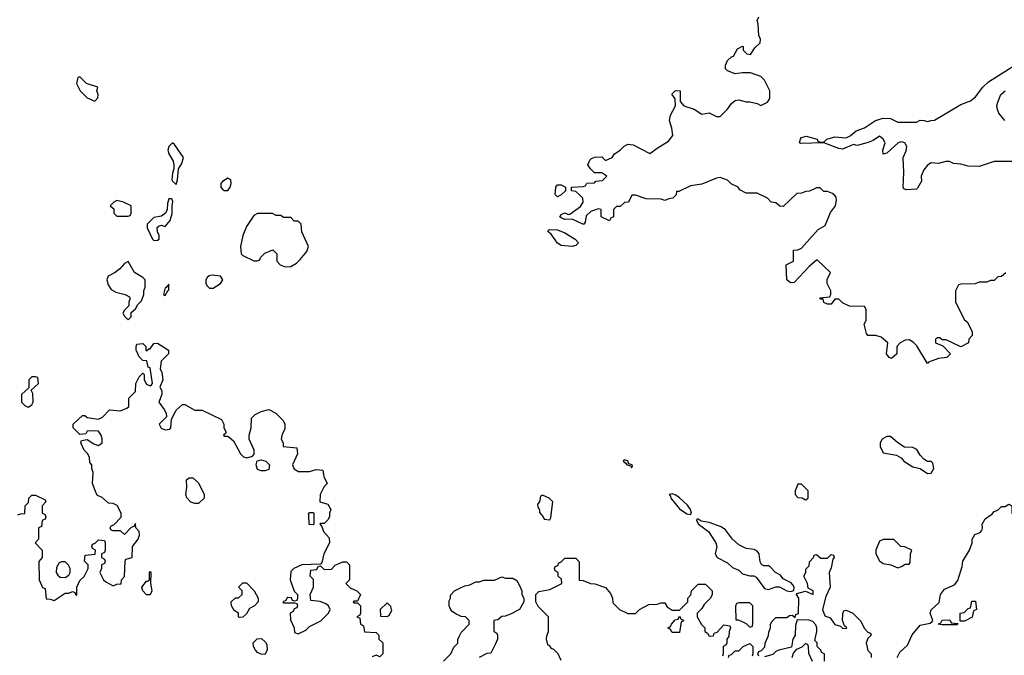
# Model space of a CAD drawing. Header units: inches. Extents: x 2380053 to 2584298, y 380219 to 546618.
# Tile 217 of 256: x 2457625 to 2462945, y 489242 to 492675. Entities that reach past the tile are written whole.
import ezdxf

# ---------------------------------------------------------------- set-up
doc = ezdxf.new("R2010")
doc.units = ezdxf.units.IN
doc.header["$MEASUREMENT"] = 0
for name, color, linetype in [('C4458', 7, 'Continuous'), ('C4459', 7, 'Continuous'), ('C4468', 7, 'Continuous'), ('C4469', 7, 'Continuous')]:
    doc.layers.add(name, color=color, linetype=linetype)

msp = doc.modelspace()

# ---------------------------------------------------------------- linework, layer by layer
at = {"layer": 'C4458', "color": 2, "elevation": 46}
for points in [[(2457762.7, 490000), (2457766, 489990), (2457762, 489978), (2457746, 489970), (2457742, 489938), (2457726, 489930), (2457726, 489870), (2457708, 489850), (2457746, 489810), (2457746, 489770), (2457728.4, 489748.4), (2457728.9, 489648.9), (2457747.3, 489607.3), (2457762, 489602), (2457767.3, 489547.3), (2457790, 489546), (2457810, 489538), (2457870, 489578), (2457890, 489578), (2457910, 489586), (2457922, 489582), (2457926, 489570), (2457932.7, 489567.3), (2457934, 489610), (2457942, 489630), (2457950, 489646), (2457972.7, 489667.3), (2457994, 489710), (2457994, 489730), (2457974, 489750), (2457978, 489782), (2458032.7, 489787.3), (2458034, 489810), (2458018, 489818), (2458014, 489830), (2458018, 489842), (2458032.7, 489847.3), (2458050, 489866), (2458082, 489862), (2458086, 489850), (2458086, 489810), (2458082, 489798), (2458066, 489790), (2458066, 489770), (2458082, 489762), (2458086, 489750), (2458082, 489738), (2458066, 489730), (2458066, 489710), (2458058, 489690), (2458078, 489650), (2458090, 489638), (2458130, 489618), (2458150, 489626), (2458172.7, 489627.3), (2458174, 489650), (2458191.6, 489668.4), (2458194, 489750), (2458198, 489762), (2458232, 489770), (2458234, 489830), (2458264.7, 489870), (2458271, 489890), (2458270.8, 489910), (2458252, 489930), (2458250, 489954), (2458242, 489938), (2458227.3, 489932.7), (2458190, 489894), (2458170, 489914), (2458130, 489914), (2458118, 489918), (2458114, 489930), (2458118, 489942), (2458132.7, 489947.3), (2458172.7, 489987.3), (2458172.3, 490000)], [(2459298, 490000), (2459298, 489990), (2459290, 489974), (2459270, 489954), (2459250, 489954), (2459246, 489950), (2459258, 489938), (2459266, 489910), (2459296.4, 489876.4), (2459298, 489850), (2459268, 489790), (2459256.4, 489743.6), (2459250, 489734), (2459148.9, 489731.1), (2459106, 489710), (2459090, 489694), (2459086, 489650), (2459108, 489588), (2459126, 489570), (2459126, 489550), (2459122, 489538), (2459110, 489534), (2459098, 489538), (2459092.7, 489552.7), (2459070, 489554), (2459062, 489538), (2459046, 489530), (2459050, 489526), (2459110, 489526), (2459122, 489522), (2459126, 489510), (2459122, 489498), (2459107.3, 489492.7), (2459102, 489478), (2459086, 489470), (2459087.3, 489432.7), (2459108, 489390), (2459110, 489366), (2459130, 489358), (2459170, 489378), (2459190, 489398), (2459251.1, 489428.9), (2459294, 489470), (2459302, 489490), (2459294, 489510), (2459279.6, 489519.6), (2459247.3, 489532.7), (2459198, 489538), (2459194, 489570), (2459212, 489610), (2459211.6, 489651.6), (2459194, 489670), (2459198, 489702), (2459230, 489706), (2459238, 489722), (2459250, 489726), (2459270, 489706), (2459310, 489708), (2459330, 489728), (2459370, 489746), (2459390, 489746), (2459406, 489730), (2459406, 489650), (2459386, 489630), (2459410, 489606), (2459446, 489590), (2459466, 489570), (2459450, 489534), (2459430, 489534), (2459426, 489530), (2459430, 489526), (2459450, 489526), (2459466, 489510), (2459466, 489470), (2459462, 489458), (2459446, 489450), (2459462, 489442), (2459466, 489410), (2459482, 489402), (2459488, 489368), (2459550, 489366), (2459566, 489350), (2459566, 489330), (2459586, 489310), (2459586, 489250), (2459570, 489234), (2459550, 489242), (2459530, 489234)], [(2459214, 490000), (2459214, 489950), (2459210, 489946), (2459188.4, 489948.4), (2459186.4, 490000)], [(2460000, 489456.4), (2459983.6, 489463.6), (2459959.6, 489479.6), (2459950, 489494), (2459944.7, 489510), (2459944.7, 489535.3), (2459952, 489550), (2459952.7, 489567.3), (2459974, 489590), (2460000, 489603)], [(2459914, 489210), (2459954, 489250), (2459970, 489286), (2459992, 489308), (2459992.7, 489327.3), (2460000, 489343.7)]]:
    msp.add_lwpolyline(points, dxfattribs=at)
for points in [[(2457870, 489746), (2457850, 489746), (2457838, 489742), (2457823.6, 489716.4), (2457822, 489690), (2457830, 489674), (2457843.6, 489663.6), (2457870, 489662), (2457890, 489674), (2457898, 489690), (2457898, 489710), (2457888.4, 489728.4)], [(2458330, 489568), (2458310, 489569), (2458289.3, 489590), (2458285.2, 489610), (2458310, 489642), (2458318, 489642), (2458326, 489650), (2458326, 489690), (2458330, 489694), (2458334, 489690), (2458331.3, 489630), (2458338, 489590)], [(2458810, 489446), (2458806, 489450), (2458806, 489470), (2458783.1, 489483.1), (2458768.4, 489508.4), (2458768, 489530), (2458790, 489552), (2458807.3, 489552.7), (2458826, 489570), (2458826, 489590), (2458806, 489610), (2458830, 489634), (2458850, 489634), (2458892, 489590), (2458914, 489550), (2458914, 489530), (2458894, 489510), (2458865.4, 489494.6), (2458850, 489466), (2458830, 489448)], [(2459610, 489526), (2459572, 489490), (2459574, 489454), (2459610, 489452), (2459620.4, 489459.6), (2459635.3, 489484.7), (2459630, 489506)], [(2458950, 489246), (2458930, 489248), (2458910, 489258), (2458898, 489270), (2458888, 489290), (2458886, 489310), (2458908.4, 489331.6), (2458932, 489332), (2458952.7, 489312.7), (2458959.6, 489299.6), (2458962, 489270)]]:
    msp.add_lwpolyline(points, close=True, dxfattribs=at)
at = {"layer": 'C4459', "color": 2, "elevation": 46}
for points in [[(2457950, 492366), (2457938, 492362), (2457932, 492330), (2457952, 492290), (2457990, 492252), (2458030, 492234), (2458047.3, 492252.7), (2458048, 492270), (2458042, 492290), (2458046, 492310), (2457986, 492330)], [(2458450, 492009), (2458431, 491990), (2458424.9, 491970), (2458430.6, 491950), (2458454, 491910), (2458457.3, 491890), (2458458, 491870), (2458450, 491846), (2458446.8, 491810), (2458450, 491802), (2458470, 491784.7), (2458477.2, 491810), (2458482, 491870), (2458501.5, 491898.5), (2458509.4, 491930), (2458461.2, 492001.2)], [(2458750, 491818), (2458719.6, 491800.4), (2458712, 491790), (2458712, 491770), (2458719.6, 491759.6), (2458730, 491752), (2458750, 491752), (2458762, 491770), (2458768, 491790), (2458766, 491810)], [(2458150, 491698), (2458134, 491690), (2458114, 491670), (2458132.7, 491652.7), (2458134, 491630), (2458150, 491614), (2458210, 491614), (2458222, 491618), (2458226, 491630), (2458226, 491670), (2458186, 491690)], [(2458430, 491708), (2458422.8, 491682.8), (2458421, 491650), (2458412, 491630), (2458390, 491614), (2458350, 491606), (2458314, 491570), (2458314, 491550), (2458342, 491490), (2458350, 491482), (2458370, 491484.7), (2458378, 491490), (2458378, 491510), (2458368.4, 491528.4), (2458367.3, 491552.7), (2458378, 491562), (2458390, 491564.7), (2458410, 491558), (2458437.2, 491590), (2458448, 491628), (2458448, 491670), (2458452.7, 491692.7), (2458447.3, 491707.3)], [(2458990, 491628), (2458910, 491628), (2458890, 491618), (2458850, 491558), (2458831, 491510), (2458818, 491450), (2458822, 491410), (2458830, 491402), (2458890, 491372), (2458907.3, 491372.7), (2458922, 491378), (2458926, 491390), (2458950, 491414), (2458992, 491432), (2459014, 491410), (2459014, 491370), (2459031.6, 491351.6), (2459059.6, 491339.6), (2459090, 491342), (2459120.4, 491359.6), (2459140.4, 491379.6), (2459176.4, 491423.6), (2459186, 491450), (2459148.4, 491528.4), (2459146, 491570), (2459130, 491586), (2459107.3, 491587.3), (2459090, 491606), (2459050, 491606), (2459036.4, 491616.4), (2459010, 491618)], [(2458210, 491368), (2458190, 491358), (2458166, 491330), (2458141, 491310), (2458102, 491290), (2458096, 491270), (2458102.8, 491242.8), (2458118, 491218), (2458143.5, 491203.5), (2458194, 491190), (2458218, 491178), (2458222, 491170), (2458214, 491150), (2458214, 491130), (2458190, 491106), (2458182, 491090), (2458190, 491074), (2458210, 491054), (2458226, 491070), (2458227.3, 491092.7), (2458250, 491114), (2458263.1, 491136.9), (2458283.1, 491156.9), (2458295.3, 491190), (2458295.3, 491210), (2458302, 491230), (2458302, 491270), (2458290, 491282), (2458244, 491310)], [(2458664.5, 491295.5), (2458647.7, 491292.3), (2458637.3, 491282.7), (2458630.8, 491270), (2458630.8, 491250), (2458636.8, 491236.8), (2458650, 491224), (2458670, 491224.9), (2458708.7, 491250), (2458722, 491270), (2458708.9, 491288.9)], [(2458430, 491246), (2458414, 491226), (2458410, 491226), (2458402, 491190), (2458410, 491184.7), (2458426, 491214), (2458430, 491214)], [(2457710, 490746), (2457690, 490746), (2457674, 490730), (2457674, 490686), (2457634, 490650), (2457634, 490610), (2457654, 490590), (2457670, 490582), (2457690, 490594), (2457698, 490610), (2457695.3, 490655.3), (2457686, 490674), (2457726, 490710), (2457722, 490742)], [(2458930, 490238), (2458910, 490246), (2458902, 490270), (2458908, 490292), (2458930, 490298), (2458954, 490290), (2458974, 490270), (2458970, 490246), (2458950, 490238)], [(2458570, 490062), (2458550, 490069), (2458528.4, 490091.6), (2458522, 490110), (2458528, 490150), (2458526, 490190), (2458540.4, 490199.6), (2458559.6, 490199.6), (2458590, 490174), (2458622, 490110), (2458622, 490090), (2458590, 490062)]]:
    msp.add_lwpolyline(points, close=True, dxfattribs=at)
for points in [[(2458172.3, 490000), (2458172, 490010), (2458151.1, 490051.1), (2458130, 490062), (2458103.6, 490063.6), (2458070, 490094), (2458045.4, 490105.4), (2458036.9, 490116.9), (2458018, 490170), (2458022, 490230), (2458014, 490250), (2458014, 490270), (2458003.6, 490283.6), (2458002, 490310), (2457992, 490330), (2457972, 490350), (2457954, 490390), (2457958, 490402), (2457990, 490408), (2458024.7, 490384.7), (2458050, 490375.3), (2458071, 490390), (2458070.9, 490410.9), (2458064.7, 490430), (2458050, 490452), (2458030, 490454), (2457988.4, 490451.6), (2457982, 490438), (2457950, 490434), (2457914, 490470), (2457914, 490490), (2457963.6, 490536.4), (2457976.4, 490536.4), (2457990, 490526), (2458050, 490518), (2458071.1, 490528.9), (2458110, 490568), (2458170, 490562), (2458203.6, 490576.4), (2458214, 490586), (2458214, 490630), (2458250, 490666), (2458252, 490710), (2458270, 490746), (2458290, 490766), (2458298, 490758), (2458298, 490730), (2458310, 490706), (2458330, 490698), (2458336.9, 490703.1), (2458342, 490710), (2458330, 490794), (2458318, 490798), (2458312, 490832), (2458290, 490834), (2458270, 490854), (2458254, 490890), (2458254, 490910), (2458258, 490922), (2458290, 490926), (2458306, 490910), (2458306, 490890), (2458310, 490886), (2458322, 490898), (2458330, 490898), (2458350, 490926), (2458370, 490928), (2458428.7, 490890), (2458428.7, 490870), (2458389, 490830), (2458384, 490790), (2458393.2, 490770), (2458397.2, 490730), (2458382, 490690), (2458393.2, 490670), (2458392.7, 490650), (2458376, 490610), (2458405.2, 490570), (2458415.3, 490550), (2458418, 490530), (2458379, 490490), (2458389.5, 490469.5), (2458410, 490459), (2458436, 490464), (2458442, 490470), (2458444.7, 490515.3), (2458456.9, 490543.1), (2458471.6, 490568.4), (2458503.6, 490596.4), (2458516.4, 490596.4), (2458570, 490566), (2458610, 490566), (2458714.6, 490514.6), (2458728, 490490), (2458728, 490470), (2458738, 490450), (2458738, 490442), (2458726, 490430), (2458730, 490426), (2458750, 490426), (2458780.4, 490400.4), (2458818, 490330), (2458834.6, 490314.6), (2458851.1, 490308.9), (2458882, 490318), (2458891.6, 490328.4), (2458891, 490350), (2458864.7, 490410), (2458864.7, 490430), (2458876, 490470), (2458878, 490522), (2458896.9, 490543.1), (2458930, 490559), (2458970, 490568.7), (2459008, 490550), (2459048, 490510), (2459058, 490490), (2459056.4, 490463.6), (2459043.1, 490436.9), (2459038, 490410), (2459048, 490390), (2459048, 490370), (2459122, 490362), (2459126, 490330), (2459098, 490270), (2459106, 490250), (2459130, 490235.3), (2459190, 490235.3), (2459226, 490246), (2459262, 490242), (2459268.4, 490208.4), (2459286, 490170), (2459270, 490154), (2459248, 490110), (2459246, 490070), (2459290, 490058), (2459306, 490030), (2459298, 490010), (2459298, 490000)], [(2457615, 490000), (2457630, 490006), (2457652.7, 490007.3), (2457654, 490050), (2457672.7, 490067.3), (2457674, 490090), (2457690, 490106), (2457710, 490106), (2457762, 490082), (2457766, 490070), (2457746, 490050), (2457746, 490010), (2457762, 490002), (2457762.7, 490000)], [(2459186.4, 490000), (2459186, 490010), (2459190, 490014), (2459210, 490014), (2459214, 490010), (2459214, 490000)]]:
    msp.add_lwpolyline(points, dxfattribs=at)
at = {"layer": 'C4468', "color": 2, "elevation": 46}
for points in [[(2460444.6, 490000), (2460454, 489990), (2460458, 489978), (2460490, 489974), (2460495.3, 489984.7), (2460497.2, 490000)], [(2462366, 489230), (2462381.1, 489258.9), (2462422.5, 489297.5), (2462448, 489352), (2462490, 489404), (2462544.7, 489415.3), (2462556, 489424), (2462558, 489430), (2462544, 489470), (2462550, 489488), (2462593.4, 489526.6), (2462601, 489570), (2462621.1, 489598.9), (2462676.7, 489623.3), (2462693.4, 489646.6), (2462718, 489722), (2462720.7, 489750), (2462757.3, 489810), (2462770.8, 489850), (2462771, 489870), (2462785.5, 489894.5), (2462814.4, 489905.6), (2462823.5, 489916.5), (2462827.3, 489930), (2462825.5, 489950), (2462840.9, 489979.1), (2462872, 490000)], [(2460550, 489214), (2460534, 489250), (2460510, 489274), (2460498, 489278), (2460490, 489294), (2460478, 489298), (2460472, 489330), (2460472.7, 489347.3), (2460482, 489370), (2460482, 489450), (2460425.4, 489505.4), (2460414, 489530), (2460414, 489570), (2460430, 489586), (2460490, 489598), (2460554, 489630), (2460552.7, 489652.7), (2460534, 489670), (2460534, 489690), (2460518, 489698), (2460514, 489710), (2460518, 489722), (2460532.7, 489727.3), (2460538, 489742), (2460550, 489746), (2460570, 489766), (2460630, 489766), (2460647.3, 489747.3), (2460647.3, 489647.3), (2460670, 489646), (2460708.9, 489628.9), (2460732.7, 489627.3), (2460790, 489608), (2460816.4, 489576.4), (2460828, 489550), (2460830, 489526), (2460866, 489490), (2460910, 489468), (2460951.6, 489468.4), (2460974, 489490), (2461023.6, 489516.4), (2461070, 489518), (2461090, 489526), (2461110, 489526), (2461123.1, 489503.1), (2461150, 489486), (2461190, 489486), (2461234, 489530), (2461234, 489550), (2461251.6, 489568.4), (2461254, 489590), (2461290, 489626), (2461330, 489626), (2461366, 489590), (2461366, 489570), (2461358, 489550), (2461323.1, 489516.9), (2461310, 489494), (2461286, 489470), (2461286, 489450), (2461308.4, 489408.4), (2461326, 489390), (2461326, 489370), (2461342, 489362), (2461350, 489346), (2461372.7, 489347.3), (2461378, 489362), (2461392.7, 489367.3), (2461430, 489406), (2461462, 489402), (2461466, 489390), (2461458, 489370), (2461456.4, 489343.6), (2461446, 489330), (2461446, 489310), (2461442, 489298), (2461426, 489290), (2461426, 489250), (2461422, 489238)], [(2461618, 489238), (2461614, 489250), (2461618, 489262), (2461632.7, 489267.3), (2461651.6, 489288.4), (2461652.7, 489307.3), (2461671.6, 489348.4), (2461672.7, 489367.3), (2461682, 489390), (2461682, 489410), (2461690, 489426), (2461710, 489446), (2461770, 489446), (2461783.6, 489456.4), (2461798, 489458), (2461814, 489446), (2461818, 489462), (2461832, 489468), (2461834.8, 489550), (2461822, 489570), (2461823.6, 489576.4), (2461870, 489588.7), (2461911.3, 489570), (2461912, 489590), (2461884.7, 489604.7), (2461881, 489630), (2461862, 489670), (2461872, 489690), (2461872.7, 489707.3), (2461890, 489726), (2461892.7, 489747.3), (2461914, 489770), (2461918, 489782), (2461930, 489786), (2461952.7, 489767.3), (2461990, 489766), (2462010, 489786), (2462022, 489782), (2462026, 489770), (2462018, 489762), (2462010, 489714), (2461999, 489690), (2462004, 489610), (2461980.1, 489559.9), (2461962, 489490), (2461975.3, 489455.3), (2462004, 489444), (2462029.1, 489409.1), (2462059, 489399), (2462070, 489388.7), (2462090, 489386), (2462094, 489390), (2462082, 489402), (2462071.3, 489430), (2462072.7, 489467.3), (2462078, 489482), (2462090, 489486), (2462126, 489470), (2462170, 489426), (2462188, 489388), (2462207.3, 489367.3), (2462222, 489362), (2462226, 489350), (2462207.3, 489332.7), (2462198, 489310), (2462208.4, 489268.4), (2462226, 489250), (2462226, 489230)], [(2460000, 489603), (2460030, 489618), (2460056.9, 489623.1), (2460090, 489638), (2460110, 489638), (2460130, 489648), (2460190, 489648), (2460230, 489666), (2460250, 489658), (2460290, 489658), (2460310, 489646), (2460323.1, 489623.1), (2460338, 489590), (2460338, 489570), (2460348, 489550), (2460348, 489530), (2460326, 489490), (2460276.4, 489463.6), (2460247.3, 489452.7), (2460230, 489452), (2460207.3, 489432.7), (2460186, 489430), (2460186, 489370), (2460202, 489362), (2460206, 489350), (2460206, 489330), (2460196.4, 489303.6), (2460170, 489254), (2460148.4, 489251.6), (2460108, 489230)], [(2460000, 489343.7), (2460010, 489366), (2460054, 489410), (2460054, 489430), (2460034, 489450), (2460010, 489452), (2460000, 489456.4)], [(2461974, 489210), (2461974, 489250), (2461958, 489258), (2461954, 489270), (2461934, 489290), (2461934, 489310), (2461922, 489322), (2461932, 489370), (2461932, 489390), (2461926.4, 489406.4), (2461910, 489424.7), (2461890, 489431.3), (2461826, 489434), (2461816.4, 489403.6), (2461815.3, 489350), (2461802, 489330), (2461794.6, 489285.4), (2461726, 489270), (2461710, 489262), (2461694, 489246), (2461650, 489234)], [(2461454, 489230), (2461458, 489242), (2461470, 489246), (2461490, 489266), (2461510, 489266), (2461534, 489290), (2461570, 489306), (2461586, 489290), (2461586, 489250), (2461582, 489238)], [(2461798, 489230), (2461806.4, 489253.6), (2461824.7, 489275.3), (2461852.7, 489287.3), (2461870, 489306), (2461882, 489302), (2461886, 489290), (2461887.3, 489252.7), (2461906, 489210)]]:
    msp.add_lwpolyline(points, dxfattribs=at)
for points in [[(2461290, 489978), (2461283.6, 489976.4), (2461282, 489970), (2461292, 489950), (2461346, 489910), (2461386.8, 489850), (2461391, 489829), (2461382, 489790), (2461394, 489770), (2461450, 489742), (2461476.9, 489716.9), (2461510, 489702), (2461530, 489682), (2461570, 489671.3), (2461591.6, 489671.6), (2461603.6, 489663.6), (2461650, 489602), (2461670, 489598), (2461710, 489611), (2461730, 489611), (2461770, 489591), (2461790, 489586), (2461808.4, 489591.6), (2461809, 489610), (2461802, 489622), (2461792.9, 489632.9), (2461750, 489655.3), (2461735.1, 489675.1), (2461709.5, 489689.5), (2461680.2, 489720.2), (2461670, 489726), (2461646, 489726), (2461632.7, 489732.7), (2461626.6, 489746.6), (2461621.2, 489790), (2461610, 489804), (2461592.7, 489812.7), (2461550, 489819.5), (2461510, 489838.4), (2461476, 489870), (2461439.3, 489919.3), (2461415.3, 489935.3), (2461350, 489959.3), (2461307.3, 489967.3)], [(2462290, 489868), (2462270, 489858), (2462251.3, 489810), (2462251.3, 489790), (2462270, 489752), (2462290, 489738), (2462331.1, 489731.1), (2462370, 489714), (2462390, 489722), (2462410, 489734), (2462430, 489734), (2462436.4, 489743.6), (2462438, 489790), (2462446, 489810), (2462407.3, 489827.3), (2462386, 489830), (2462347.3, 489867.3)], [(2461570, 489526), (2461510, 489526), (2461498, 489522), (2461492.7, 489507.3), (2461494, 489434), (2461506, 489434), (2461539.6, 489419.6), (2461552.7, 489412.7), (2461570, 489394), (2461582, 489398), (2461586, 489410), (2461586, 489510)], [(2462706, 489426), (2462706, 489470), (2462727.3, 489472.7), (2462750, 489494), (2462762, 489498), (2462770, 489534), (2462790, 489534), (2462794, 489490), (2462778, 489482), (2462771.3, 489448.7), (2462730, 489426)], [(2461150, 489366), (2461142, 489382), (2461126, 489390), (2461142, 489398), (2461146, 489410), (2461167.3, 489432.7), (2461182, 489438), (2461190, 489454), (2461198, 489438), (2461212, 489432), (2461210, 489426), (2461198, 489422), (2461190, 489366)], [(2462610, 489406), (2462588, 489410), (2462602, 489418), (2462610, 489432), (2462650, 489434), (2462658, 489418), (2462694, 489414), (2462690, 489406)]]:
    msp.add_lwpolyline(points, close=True, dxfattribs=at)
at = {"layer": 'C4469', "color": 2}
for points, elevation in [([(2462952.7, 491307.3), (2462930, 491288), (2462910, 491286), (2462890, 491266), (2462870, 491266), (2462850, 491258), (2462810, 491258), (2462787.3, 491247.3), (2462710, 491246), (2462698, 491242), (2462682, 491210), (2462682, 491150), (2462730, 491054), (2462743.6, 491043.6), (2462771.6, 490991.6), (2462771.6, 490968.4), (2462754, 490950), (2462751.1, 490928.9), (2462710, 490908), (2462630, 490946), (2462610, 490946), (2462596.4, 490956.4), (2462583.6, 490956.4), (2462574, 490950), (2462574, 490930), (2462612.7, 490912.7), (2462654, 490870), (2462634, 490850), (2462590, 490844.5), (2462535.3, 490824.7), (2462530, 490818), (2462472.9, 490912.9), (2462453.2, 490933.2), (2462430, 490945.2), (2462410, 490944), (2462382, 490930), (2462364.7, 490910), (2462364.7, 490870), (2462334.8, 490845.2), (2462322, 490850), (2462309, 490870), (2462315.3, 490930), (2462280.2, 490960.2), (2462250, 490969), (2462208.4, 490968.4), (2462200.4, 490980.4), (2462188, 491030), (2462198, 491050), (2462198, 491110), (2462190, 491126), (2462108.4, 491128.4), (2462070, 491146), (2462050, 491166), (2462030, 491166), (2462010, 491138), (2461990, 491138), (2461970, 491148), (2461966, 491166), (2461954, 491166), (2461948, 491172), (2462002, 491178), (2462007.3, 491192.7), (2462008, 491210), (2461988, 491250), (2461988.4, 491271.6), (2462006, 491310), (2461936.4, 491376.4), (2461930, 491375.3), (2461890, 491341.2), (2461810, 491255.3), (2461790, 491254), (2461769.1, 491269.1), (2461766, 491350), (2461806, 491370), (2461806, 491430), (2461830, 491431.3), (2461850, 491441), (2461938.6, 491541.4), (2461976.5, 491563.5), (2462006.6, 491633.4), (2462032.3, 491670), (2462039, 491699), (2462036.4, 491716.4), (2462030, 491726), (2462016.4, 491736.4), (2461990, 491746), (2461970, 491746), (2461950, 491766), (2461930, 491766), (2461891.6, 491748.4), (2461872.7, 491747.3), (2461850, 491738), (2461823.6, 491736.4), (2461750, 491666), (2461732.7, 491667.3), (2461710, 491686), (2461686, 491690), (2461666, 491710), (2461610, 491738), (2461550, 491738), (2461516.4, 491756.4), (2461506, 491770), (2461469, 491789), (2461450, 491808), (2461410, 491822), (2461390, 491819), (2461310, 491786), (2461250, 491778), (2461186, 491746), (2461174, 491746), (2461171.6, 491728.4), (2461154, 491710), (2461132.7, 491707.3), (2461110, 491698), (2461090, 491706), (2461010, 491708), (2460952.7, 491727.3), (2460932.7, 491727.3), (2460914, 491690), (2460892.7, 491687.3), (2460870, 491666), (2460850, 491666), (2460834, 491650), (2460834, 491610), (2460818, 491602), (2460811.6, 491588.4), (2460766, 491610), (2460766, 491650), (2460750, 491654), (2460710, 491638), (2460685.4, 491614.6), (2460679.6, 491580.4), (2460671.6, 491568.4), (2460610, 491598), (2460570, 491595.3), (2460550, 491604), (2460544, 491610), (2460550, 491622), (2460570, 491631), (2460590, 491622), (2460596.4, 491623.6), (2460654, 491666), (2460668.7, 491690), (2460668, 491710), (2460650, 491728), (2460630, 491746), (2460606, 491750), (2460606, 491770), (2460670, 491774), (2460682, 491778), (2460688.4, 491791.6), (2460730, 491794), (2460738, 491802), (2460772.9, 491807.1), (2460798, 491830), (2460770, 491848), (2460730, 491848), (2460709, 491869), (2460695.3, 491890), (2460704.7, 491915.3), (2460714.6, 491925.4), (2460731.6, 491931.6), (2460770, 491934), (2460790, 491914), (2460826, 491930), (2460838, 491950), (2460870, 491971), (2460890, 491992), (2460910, 492002), (2460939.6, 491999.6), (2461030, 491952), (2461074.6, 491985.4), (2461130, 492018), (2461153.2, 492050), (2461149.3, 492089.3), (2461135.3, 492130), (2461140.4, 492159.6), (2461168, 492210), (2461167.3, 492247.3), (2461148, 492272), (2461168.4, 492291.6), (2461194, 492290), (2461192.7, 492232.7), (2461214, 492210), (2461270, 492192), (2461310, 492164.7), (2461350, 492172), (2461390, 492152), (2461410, 492152), (2461450, 492192), (2461470, 492222), (2461490, 492238), (2461510, 492242), (2461550, 492232), (2461570, 492232), (2461610, 492222), (2461630, 492212), (2461666, 492230), (2461678, 492250), (2461678, 492290), (2461650, 492348), (2461630, 492368), (2461572.7, 492387.3), (2461530, 492388), (2461490, 492382), (2461450, 492398), (2461438, 492410), (2461438, 492430), (2461450, 492454), (2461470, 492474), (2461482, 492478), (2461503.1, 492516.9), (2461530, 492532), (2461534, 492530), (2461534, 492510), (2461554, 492490), (2461574, 492486), (2461596.4, 492523.6), (2461626, 492550), (2461628, 492570), (2461618, 492590), (2461615.3, 492650), (2461608.7, 492670), (2461618, 492690)], 42), ([(2462990, 491908.7), (2462890, 491908), (2462810, 491882), (2462750, 491884), (2462710, 491895.3), (2462670, 491898), (2462648.4, 491908.4), (2462628.4, 491908.4), (2462590, 491897.2), (2462550, 491901.2), (2462530, 491889.2), (2462510, 491864), (2462496.4, 491830), (2462496.7, 491803.3), (2462475.8, 491764.2), (2462470, 491759.3), (2462415.3, 491755.3), (2462402, 491762), (2462398, 491770), (2462402, 491850), (2462398, 491930), (2462414, 491966), (2462418, 491990), (2462408, 492010), (2462390, 492016), (2462372, 492010), (2462310, 491954), (2462290, 491949.2), (2462289.2, 491970), (2462302, 492010), (2462290, 492029.2), (2462270, 492045.2), (2462237, 492023), (2462210, 492012), (2462150, 491995.1), (2462130, 492001.2), (2462070, 491976.2), (2462050, 491978.4), (2461968.9, 492008.9), (2461845.6, 492005.6), (2461838, 492010), (2461844, 492030), (2461850, 492038), (2461874.6, 492045.4), (2461934, 492030), (2461938, 492018), (2461950, 492014), (2461970, 492014), (2461986, 492030), (2462030, 492042.8), (2462090, 492036), (2462112.5, 492047.5), (2462145.2, 492074.8), (2462190, 492090.7), (2462249.4, 492130.6), (2462290, 492142.8), (2462330, 492142), (2462370, 492122), (2462470, 492122), (2462490, 492131.3), (2462511.1, 492131.1), (2462530, 492124.7), (2462548.9, 492131.1), (2462568.4, 492131.6), (2462710, 492216), (2462763.2, 492236.8), (2462790, 492258), (2462829.5, 492310.5), (2462860.1, 492339.9), (2463035.3, 492450)], 38), ([(2462948, 492130), (2462915.3, 492170), (2462909, 492190), (2462905.2, 492210), (2462909.2, 492230), (2462926, 492270), (2462950, 492290.7)], 34), ([(2460497.2, 490000), (2460506, 490070), (2460486, 490090), (2460470, 490098), (2460450, 490106), (2460438, 490102), (2460434, 490070), (2460422, 490058), (2460423.6, 490043.6), (2460432.7, 490027.3), (2460432.7, 490012.7), (2460444.6, 490000)], 46), ([(2462872, 490000), (2462876.8, 490003.2), (2462890, 490018), (2462910, 490026), (2462930, 490046), (2462950, 490046), (2462970, 490058), (2462986, 490050), (2462986, 490010), (2462990, 490006), (2463002, 490018), (2463030, 490018), (2463054, 490030), (2463079.6, 490060.4), (2463092.7, 490067.3), (2463132.7, 490052.7), (2463184, 490044), (2463196.5, 490036.5), (2463221.5, 490000)], 46)]:
    msp.add_lwpolyline(points, dxfattribs=dict(at, elevation=elevation))
for points, elevation in [([(2460530, 491718), (2460518, 491730), (2460522, 491770), (2460530, 491782), (2460550, 491782), (2460574, 491770), (2460574, 491750), (2460550, 491728)], 42), ([(2460610, 491449), (2460550, 491455.3), (2460530, 491468.7), (2460496.5, 491516.5), (2460478, 491530), (2460482, 491538), (2460490, 491542), (2460530, 491540.7), (2460570, 491524), (2460626, 491490), (2460644.7, 491470), (2460630, 491455.3)], 42), ([(2462330, 490424), (2462310, 490424), (2462284.7, 490410), (2462274.8, 490390), (2462274, 490370), (2462290, 490336), (2462362, 490322), (2462387.7, 490307.7), (2462402.8, 490290), (2462450, 490260.5), (2462490.6, 490250.6), (2462530, 490223), (2462550, 490225.5), (2462563.7, 490250), (2462559.3, 490279.3), (2462550, 490288.7), (2462529.3, 490289.3), (2462510, 490302), (2462490, 490322), (2462473.2, 490353.2), (2462450, 490364), (2462405.6, 490365.6), (2462370, 490388.7)], 46), ([(2460890, 490298), (2460884.7, 490290), (2460899.8, 490279.8), (2460904.7, 490270), (2460924.7, 490264.7), (2460930, 490254), (2460936.4, 490263.6), (2460934, 490270), (2460916.4, 490276.4), (2460910, 490292.7)], 46), ([(2461850, 490166), (2461830, 490166), (2461814, 490130), (2461814, 490110), (2461830, 490094), (2461852, 490092), (2461870, 490082), (2461886, 490090), (2461886, 490130)], 46), ([(2461150, 490113.2), (2461134, 490110), (2461142, 490102), (2461142.8, 490090), (2461190, 490033.4), (2461230, 490006.8), (2461250, 490002), (2461255.3, 490010), (2461249.2, 490030), (2461232.3, 490052.3), (2461190, 490092), (2461170, 490106)], 46)]:
    msp.add_lwpolyline(points, close=True, dxfattribs=dict(at, elevation=elevation))

doc.saveas('drawing.dxf')
